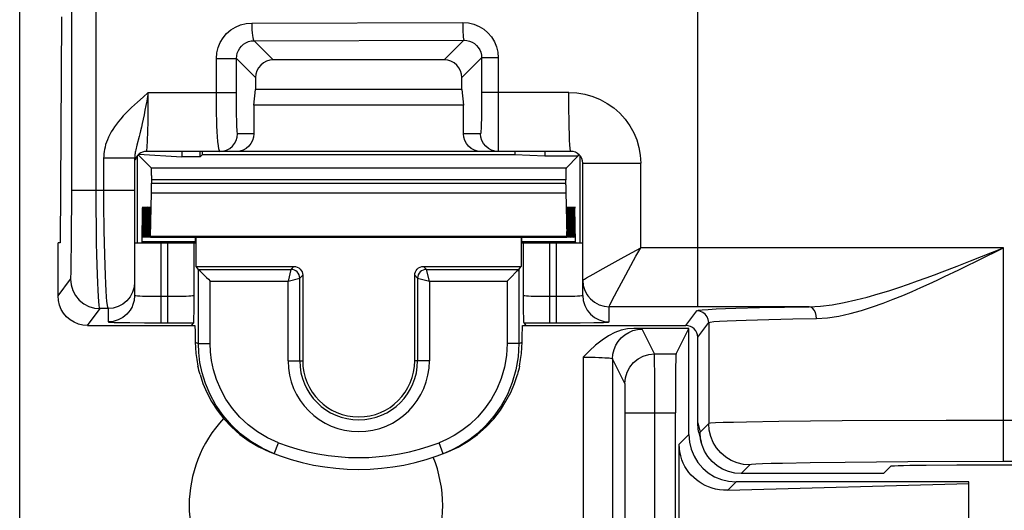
# Model space of a CAD drawing. Header units: millimetres. Extents: x 0 to 210, y 0 to 297.
# Tile 8 of 43: x 57.68 to 63.25, y 152.02 to 154.79. Entities that reach past the tile are written whole.
import ezdxf

# ---------------------------------------------------------------- set-up
doc = ezdxf.new("R2010")
doc.units = ezdxf.units.MM
doc.header["$LTSCALE"] = 19.36
doc.layers.get('0').update_dxf_attribs({"linetype": 'CONTINUOUS'})

msp = doc.modelspace()

# ---------------------------------------------------------------- linework, layer by layer
at = {"color": 7, "linetype": 'Continuous'}
for p, q in [((57.68197, 143.469092), (57.68197, 160.621184)), ((60.082004, 154.561805), (59.115269, 154.561805)), ((59.015303, 154.461839), (59.015303, 154.395138)), ((60.18197, 154.395138), (60.18197, 154.461839)), ((59.006575, 154.305822), (59.015303, 154.395138)), ((60.18197, 154.395138), (59.015303, 154.395138)), ((60.18197, 154.395138), (60.190699, 154.305822)), ((59.006575, 154.305822), (59.006575, 154.145138)), ((60.190699, 154.305822), (59.006575, 154.305822)), ((60.190699, 154.145138), (60.190699, 154.305822)), ((60.798637, 154.045138), (58.398637, 154.045138)), ((58.597965, 154.045138), (58.597965, 154.015339)), ((58.702213, 154.015381), (58.702213, 154.045138)), ((58.715303, 154.028472), (58.715303, 154.045138)), ((60.48197, 154.045138), (60.48197, 154.028472)), ((60.651901, 154.045138), (60.651901, 154.019744)), ((58.33197, 154.006745), (58.33197, 153.231901)), ((58.348637, 153.528472), (58.348637, 154.021885)), ((58.42632, 153.950789), (58.351609, 154.0255)), ((58.355457, 154.028651), (58.597965, 154.015339)), ((58.702213, 154.015381), (58.597965, 154.015381)), ((58.715303, 154.028472), (58.702213, 154.015381)), ((58.715303, 154.028472), (60.48197, 154.028472)), ((60.48197, 154.028472), (60.651901, 154.019744)), ((60.651901, 154.019744), (60.839909, 154.019744)), ((60.770954, 153.950789), (60.839909, 154.019744)), ((60.839909, 154.030809), (60.839909, 154.019744)), ((60.848637, 154.022534), (60.848637, 153.528472)), ((58.427116, 153.909437), (58.426929, 153.930957)), ((60.865303, 153.231901), (60.865303, 153.978472)), ((58.427116, 153.909437), (58.427181, 153.866515)), ((60.770158, 153.909437), (60.770092, 153.884128)), ((60.770104, 153.855763), (60.770092, 153.884128)), ((58.426809, 153.8119), (58.427008, 153.8267)), ((58.427008, 153.8267), (58.427137, 153.845543)), ((58.427137, 153.845543), (58.427181, 153.866515)), ((60.770104, 153.855763), (60.770191, 153.835736)), ((60.770191, 153.835736), (60.770356, 153.818795)), ((60.770356, 153.818795), (60.775078, 153.565186)), ((58.422195, 153.565186), (58.426809, 153.8119)), ((58.377809, 153.715074), (58.377873, 153.697783)), ((58.378559, 153.565186), (58.38155, 153.725091)), ((58.382173, 153.715074), (58.382236, 153.697783)), ((58.382923, 153.565186), (58.385913, 153.725091)), ((58.386536, 153.715074), (58.3866, 153.697783)), ((58.387286, 153.565186), (58.390277, 153.725091)), ((58.3909, 153.715074), (58.390963, 153.697783)), ((58.39165, 153.565186), (58.39464, 153.725091)), ((58.395264, 153.715074), (58.395327, 153.697783)), ((58.396013, 153.565186), (58.399004, 153.725091)), ((58.399627, 153.715074), (58.39969, 153.697783)), ((58.400377, 153.565186), (58.403367, 153.725091)), ((58.403991, 153.715074), (58.404054, 153.697783)), ((58.404741, 153.565186), (58.407731, 153.725091)), ((58.408354, 153.715074), (58.408418, 153.697783)), ((58.409104, 153.565186), (58.412095, 153.725091)), ((58.412718, 153.715074), (58.412781, 153.697783)), ((58.413468, 153.565186), (58.416458, 153.725091)), ((58.417081, 153.715074), (58.417145, 153.697783)), ((58.417831, 153.565186), (58.420822, 153.725091)), ((58.421445, 153.715074), (58.421508, 153.697783)), ((60.779442, 153.565186), (60.776452, 153.725091)), ((60.783806, 153.565186), (60.780815, 153.725091)), ((60.788169, 153.565186), (60.785179, 153.725091)), ((60.792533, 153.565186), (60.789542, 153.725091)), ((60.796896, 153.565186), (60.793906, 153.725091)), ((60.80126, 153.565186), (60.798269, 153.725091)), ((60.805623, 153.565186), (60.802633, 153.725091)), ((60.809987, 153.565186), (60.806997, 153.725091)), ((60.814351, 153.565186), (60.81136, 153.725091)), ((60.818714, 153.565186), (60.815724, 153.725091)), ((60.823689, 153.532689), (60.820087, 153.725091)), ((58.378309, 153.559173), (58.378449, 153.561002)), ((58.378449, 153.561002), (58.378559, 153.565186)), ((58.382672, 153.559173), (58.382813, 153.561002)), ((58.382813, 153.561002), (58.382923, 153.565186)), ((58.387036, 153.559173), (58.387176, 153.561002)), ((58.387176, 153.561002), (58.387286, 153.565186)), ((58.3914, 153.559173), (58.39154, 153.561002)), ((58.39154, 153.561002), (58.39165, 153.565186)), ((58.395763, 153.559173), (58.395904, 153.561002)), ((58.395904, 153.561002), (58.396013, 153.565186)), ((58.400127, 153.559173), (58.400267, 153.561002)), ((58.400267, 153.561002), (58.400377, 153.565186)), ((58.40449, 153.559173), (58.404631, 153.561002)), ((58.404631, 153.561002), (58.404741, 153.565186)), ((58.408854, 153.559173), (58.408994, 153.561002)), ((58.408994, 153.561002), (58.409104, 153.565186)), ((58.413217, 153.559173), (58.413358, 153.561002)), ((58.413358, 153.561002), (58.413468, 153.565186)), ((58.417581, 153.559173), (58.417721, 153.561002)), ((58.417721, 153.561002), (58.417831, 153.565186)), ((60.775329, 153.55916), (58.421945, 153.55916)), ((58.676325, 153.534498), (58.676786, 153.55916)), ((58.680576, 153.395138), (58.680576, 153.55916)), ((60.516697, 153.55916), (60.516697, 153.395138)), ((60.520948, 153.534498), (60.520487, 153.55916)), ((57.898637, 153.228459), (57.898637, 153.528472)), ((57.910933, 153.528472), (57.898637, 153.528472)), ((58.33197, 153.528472), (58.676263, 153.528472)), ((58.676333, 153.533591), (58.676263, 153.528472)), ((60.52094, 153.533591), (60.52101, 153.528472)), ((60.521199, 153.528472), (60.864343, 153.528472)), ((60.823857, 153.528647), (60.823902, 153.528472)), ((58.692805, 153.378832), (58.680576, 153.395138)), ((58.680576, 153.395138), (59.231978, 153.395138)), ((59.965296, 153.395138), (60.516697, 153.395138)), ((60.504468, 153.378832), (60.516697, 153.395138)), ((59.28197, 153.345146), (59.28197, 152.861805)), ((59.915303, 152.861805), (59.915303, 153.345146)), ((60.491614, 153.365977), (60.458982, 153.333344)), ((58.667241, 153.231833), (58.665935, 153.138728)), ((60.531339, 153.138656), (60.530032, 153.231833)), ((60.865303, 153.231901), (60.868185, 153.202642)), ((60.532018, 153.105681), (60.531339, 153.138656)), ((60.532366, 153.093686), (60.532018, 153.105681)), ((58.065279, 153.061805), (58.671742, 153.061805)), ((58.663875, 153.077355), (58.652213, 153.061805)), ((60.525531, 153.061805), (61.448646, 153.061805)), ((60.545061, 153.061805), (60.533398, 153.077355)), ((61.465303, 153.045138), (61.153583, 153.045138)), ((61.39319, 152.900887), (61.465303, 153.045138)), ((61.465303, 152.445115), (61.465303, 153.045138)), ((61.515303, 152.512303), (61.515303, 152.995143)), ((61.389402, 152.716624), (61.388941, 152.567668)), ((61.389147, 151.421269), (61.388941, 152.567668)), ((61.52199, 152.456762), (61.535166, 152.402833)), ((61.410757, 151.699708), (61.410757, 152.390569)), ((62.565557, 152.224894), (62.608844, 152.268181)), ((62.714509, 152.272119), (62.80663, 152.273309)), ((62.80663, 152.273309), (62.980451, 152.274421)), ((62.980451, 152.274421), (63.345728, 152.27464)), ((62.565557, 152.224894), (61.761706, 152.224894)), ((61.684938, 152.131463), (63.048637, 152.168953)), ((63.048637, 152.178472), (61.731947, 152.178472)), ((63.048637, 151.911805), (63.048637, 152.178472))]:
    msp.add_line(p, q, dxfattribs=at)
at = {"color": 9, "linetype": 'Continuous'}
for p, q in [((61.515303, 153.1678), (61.515303, 159.222476)), ((57.976394, 153.764977), (57.976264, 158.681557)), ((58.114618, 153.745885), (58.114449, 158.566594)), ((58.994061, 154.770237), (60.186795, 154.773275)), ((59.006803, 154.670271), (60.193509, 154.67331)), ((59.006803, 154.670271), (59.115269, 154.561805)), ((60.193509, 154.67331), (60.082004, 154.561805)), ((58.793951, 154.334224), (58.793815, 154.569608)), ((58.793815, 154.569608), (58.907535, 154.569608)), ((58.907598, 154.347349), (58.907535, 154.569608)), ((58.907535, 154.569608), (59.015303, 154.461839)), ((60.293801, 154.57367), (60.18197, 154.461839)), ((60.293801, 154.57367), (60.293731, 154.344064)), ((60.38807, 154.57367), (60.293801, 154.57367)), ((58.408841, 154.30384), (58.409101, 154.378472)), ((58.409114, 154.378472), (58.907535, 154.378472)), ((60.786357, 154.378472), (60.293801, 154.378472)), ((58.90796, 154.292799), (58.907598, 154.347349)), ((58.90862, 154.245829), (58.90796, 154.292799)), ((58.35761, 154.129084), (58.344967, 154.081134)), ((59.006575, 154.145138), (58.913681, 154.145138)), ((60.287671, 154.145138), (60.190699, 154.145138)), ((58.156508, 154.006745), (58.156691, 153.74607)), ((58.33197, 154.006745), (58.156508, 154.006745)), ((60.770954, 153.950789), (58.42632, 153.950789)), ((60.865303, 153.978472), (61.193211, 153.978472)), ((61.193211, 153.501038), (61.193211, 153.978472)), ((60.770092, 153.884128), (58.427181, 153.884128)), ((58.33197, 153.823805), (57.976442, 153.823682)), ((58.427181, 153.866515), (60.770092, 153.866515)), ((57.975747, 153.601249), (57.976394, 153.764977)), ((58.426809, 153.8119), (60.770465, 153.8119)), ((58.115875, 153.596567), (58.114618, 153.745885)), ((58.156691, 153.74607), (58.158131, 153.598027)), ((57.974953, 153.508487), (57.975747, 153.601249)), ((58.676325, 153.534498), (58.373622, 153.534497)), ((60.775078, 153.565186), (58.422195, 153.565186)), ((60.823652, 153.534497), (60.520948, 153.534498)), ((58.48197, 153.076687), (58.48197, 153.528472)), ((58.517254, 153.528472), (58.517254, 153.076687)), ((58.667241, 153.528472), (58.667241, 153.231833)), ((60.530032, 153.231833), (60.530032, 153.528472)), ((60.680019, 153.076687), (60.680019, 153.528472)), ((60.715303, 153.528472), (60.715303, 153.076687)), ((61.166281, 153.452859), (61.193308, 153.501038)), ((63.244075, 153.501083), (61.193211, 153.501038)), ((63.057451, 153.42674), (63.244075, 153.501083)), ((63.099289, 153.428977), (63.244075, 153.501083)), ((63.244075, 152.292571), (63.244075, 153.501083)), ((61.095451, 153.32353), (61.166281, 153.452859)), ((62.981576, 153.397023), (63.057451, 153.42674)), ((58.692805, 152.959901), (58.692805, 153.378832)), ((58.692809, 153.378827), (59.215666, 153.378827)), ((59.215666, 153.378827), (59.199002, 153.31217)), ((59.215666, 153.378827), (59.231978, 153.395138)), ((59.965296, 153.395138), (59.981607, 153.378827)), ((59.998271, 153.31217), (59.981607, 153.378827)), ((59.981607, 153.378827), (60.504464, 153.378827)), ((60.504468, 153.378832), (60.504468, 152.959901)), ((60.923882, 153.352022), (60.98073, 153.383862)), ((57.898637, 153.228459), (57.969894, 153.323473)), ((58.759466, 152.959901), (58.759466, 153.31217)), ((58.759466, 153.31217), (59.199002, 153.31217)), ((59.199002, 153.31217), (59.265658, 153.328834)), ((59.199002, 152.861805), (59.199002, 153.31217)), ((59.265658, 153.328834), (59.28197, 153.345146)), ((59.265658, 152.861805), (59.265658, 153.328834)), ((59.915303, 153.345146), (59.931615, 153.328834)), ((59.931615, 153.328834), (59.931615, 152.861805)), ((59.931615, 153.328834), (59.998271, 153.31217)), ((59.998271, 153.31217), (59.998271, 152.861805)), ((59.998271, 153.31217), (60.437807, 153.31217)), ((60.437807, 153.31217), (60.437807, 152.959901)), ((60.886116, 153.330464), (60.923882, 153.352022)), ((61.059592, 153.256816), (61.095451, 153.32353)), ((58.48197, 153.226665), (58.540572, 153.226731)), ((60.680019, 153.226665), (60.738472, 153.226729)), ((58.065279, 153.061805), (58.136546, 153.156831)), ((58.18197, 153.156973), (58.136546, 153.156831)), ((58.18197, 153.156973), (58.18197, 153.081924)), ((62.144984, 153.1678), (61.015303, 153.167688)), ((61.015303, 153.081924), (61.015303, 153.167688)), ((61.448646, 153.061805), (61.510891, 153.144801)), ((61.73106, 153.159167), (61.863838, 153.162707)), ((61.863838, 153.162707), (62.005321, 153.165568)), ((62.005321, 153.165568), (62.144984, 153.1678)), ((61.789253, 153.092511), (61.916924, 153.096051)), ((61.916924, 153.096051), (62.052965, 153.098911)), ((62.052965, 153.098911), (62.187257, 153.101144)), ((58.388355, 153.076949), (58.48197, 153.076687)), ((58.48197, 153.076687), (58.593321, 153.076858)), ((58.593321, 153.076858), (58.663875, 153.077355)), ((60.533398, 153.077355), (60.567677, 153.077068)), ((60.567677, 153.077068), (60.640987, 153.076734)), ((60.640987, 153.076734), (60.762216, 153.076751)), ((60.762216, 153.076751), (60.850981, 153.077256)), ((60.850981, 153.077256), (60.927226, 153.078218)), ((61.270707, 152.900887), (61.200776, 153.040774)), ((61.515303, 152.995143), (61.577552, 153.078145)), ((61.577552, 153.078145), (61.577552, 152.507367)), ((58.692805, 152.959901), (58.759466, 152.959901)), ((60.504468, 152.959901), (60.437807, 152.959901)), ((60.867471, 152.882779), (60.867471, 151.207498)), ((61.034123, 152.874164), (61.034123, 151.216112)), ((61.104055, 152.734278), (61.034123, 152.874164)), ((61.270707, 152.900887), (61.39319, 152.900887)), ((61.271734, 152.856987), (61.271363, 152.882717)), ((59.199002, 152.861805), (59.28197, 152.861805)), ((59.998271, 152.861805), (59.915303, 152.861805)), ((61.272261, 152.792386), (61.271734, 152.856987)), ((61.272814, 152.609322), (61.272261, 152.792386)), ((61.105438, 152.692873), (61.105082, 152.712376)), ((61.10577, 152.664738), (61.105438, 152.692873)), ((61.106111, 152.608964), (61.10577, 152.664738)), ((61.106154, 151.498359), (61.106111, 152.608964)), ((61.272508, 151.347867), (61.272814, 152.609322)), ((61.106179, 152.567668), (61.388941, 152.567668)), ((61.515303, 152.512303), (61.528495, 152.45831)), ((61.577552, 152.507367), (61.528495, 152.45831)), ((61.974176, 152.519273), (61.790401, 152.516298)), ((62.332311, 152.522828), (61.974176, 152.519273)), ((62.920563, 152.525527), (62.332311, 152.522828)), ((65.663178, 152.525884), (62.920563, 152.525527)), ((61.465303, 152.445115), (61.410757, 152.390569)), ((59.120399, 152.337554), (59.14431, 152.399785)), ((60.076875, 152.337554), (60.052963, 152.399785)), ((61.810865, 152.274053), (61.761706, 152.224894)), ((62.151913, 152.28596), (61.993948, 152.282985)), ((62.348682, 152.288459), (62.151913, 152.28596)), ((62.703188, 152.291184), (62.348682, 152.288459)), ((63.244075, 152.292571), (62.703188, 152.291184)), ((65.497387, 152.292571), (63.244075, 152.292571)), ((61.731947, 152.178472), (61.684938, 152.131463))]:
    msp.add_line(p, q, dxfattribs=at)
at = {"color": 7, "linetype": 'Continuous'}
for points in [[(57.918599, 154.80479), (57.913299, 153.831786), (57.910933, 153.528472)], [(59.115269, 154.561805), (59.095407, 154.559757), (59.077005, 154.554195), (59.059754, 154.544914), (59.044578, 154.53253), (59.032195, 154.517354), (59.022913, 154.500103), (59.017351, 154.481701), (59.015303, 154.461839)], [(60.18197, 154.461839), (60.179922, 154.481701), (60.17436, 154.500103), (60.165079, 154.517354), (60.152695, 154.53253), (60.137519, 154.544914), (60.120268, 154.554195), (60.101866, 154.559757), (60.082004, 154.561805)], [(59.006575, 154.145138), (59.004527, 154.12528), (58.998963, 154.106876), (58.989675, 154.089619), (58.977282, 154.074434), (58.962093, 154.062042), (58.944828, 154.052753), (58.926413, 154.047187), (58.90654, 154.045138)], [(60.290733, 154.045138), (60.27086, 154.047187), (60.252445, 154.052753), (60.23518, 154.062042), (60.219991, 154.074434), (60.207598, 154.089619), (60.198311, 154.106876), (60.192746, 154.12528), (60.190699, 154.145138)], [(58.426929, 153.930957), (58.426799, 153.939224), (58.42665, 153.945466), (58.426491, 153.949275), (58.42632, 153.950789)], [(60.770954, 153.950789), (60.770782, 153.949275), (60.770623, 153.945466), (60.770474, 153.939224), (60.770344, 153.930957), (60.770158, 153.909437)], [(58.373371, 153.528472), (58.373416, 153.528647), (58.37346, 153.52916), (58.373503, 153.530015), (58.373544, 153.531196), (58.373584, 153.532689), (58.377186, 153.725091)], [(58.377186, 153.725091), (58.377296, 153.729274), (58.377408, 153.731045), (58.377436, 153.731104)], [(58.377436, 153.731104), (58.377526, 153.730336), (58.377638, 153.727349), (58.377734, 153.722061), (58.377809, 153.715074)], [(58.38155, 153.725091), (58.381659, 153.729274), (58.381771, 153.731045), (58.3818, 153.731104)], [(58.3818, 153.731104), (58.381889, 153.730336), (58.382001, 153.727349), (58.382097, 153.722061), (58.382173, 153.715074)], [(58.385913, 153.725091), (58.386023, 153.729274), (58.386135, 153.731045), (58.386163, 153.731104)], [(58.386163, 153.731104), (58.386253, 153.730336), (58.386365, 153.727349), (58.386461, 153.722061), (58.386536, 153.715074)], [(58.390277, 153.725091), (58.390387, 153.729274), (58.390498, 153.731045), (58.390527, 153.731104)], [(58.390527, 153.731104), (58.390617, 153.730336), (58.390728, 153.727349), (58.390825, 153.722061), (58.3909, 153.715074)], [(58.39464, 153.725091), (58.39475, 153.729274), (58.394862, 153.731045), (58.39489, 153.731104)], [(58.39489, 153.731104), (58.39498, 153.730336), (58.395092, 153.727349), (58.395188, 153.722061), (58.395264, 153.715074)], [(58.399004, 153.725091), (58.399114, 153.729274), (58.399226, 153.731045), (58.399254, 153.731104)], [(58.399254, 153.731104), (58.399344, 153.730336), (58.399456, 153.727349), (58.399552, 153.722061), (58.399627, 153.715074)], [(58.403367, 153.725091), (58.403477, 153.729274), (58.403589, 153.731045), (58.403618, 153.731104)], [(58.403618, 153.731104), (58.403707, 153.730336), (58.403819, 153.727349), (58.403915, 153.722061), (58.403991, 153.715074)], [(58.407731, 153.725091), (58.407841, 153.729274), (58.407953, 153.731045), (58.407981, 153.731104)], [(58.407981, 153.731104), (58.408071, 153.730336), (58.408183, 153.727349), (58.408279, 153.722061), (58.408354, 153.715074)], [(58.412095, 153.725091), (58.412204, 153.729274), (58.412316, 153.731045), (58.412345, 153.731104)], [(58.412345, 153.731104), (58.412434, 153.730336), (58.412546, 153.727349), (58.412642, 153.722061), (58.412718, 153.715074)], [(58.416458, 153.725091), (58.416568, 153.729274), (58.41668, 153.731045), (58.416708, 153.731104)], [(58.416708, 153.731104), (58.416798, 153.730336), (58.41691, 153.727349), (58.417006, 153.722061), (58.417081, 153.715074)], [(58.420822, 153.725091), (58.420932, 153.729274), (58.421043, 153.731045), (58.421072, 153.731104)], [(58.421072, 153.731104), (58.421162, 153.730336), (58.421273, 153.727349), (58.42137, 153.722061), (58.421445, 153.715074)], [(60.775765, 153.697783), (60.775828, 153.715074), (60.775904, 153.722061), (60.776, 153.727349), (60.776112, 153.730336), (60.776201, 153.731104)], [(60.776201, 153.731104), (60.77623, 153.731045), (60.776342, 153.729274), (60.776452, 153.725091)], [(60.780129, 153.697783), (60.780147, 153.707055), (60.780192, 153.715074), (60.780267, 153.722061), (60.780363, 153.727349), (60.780475, 153.730336), (60.780565, 153.731104)], [(60.780565, 153.731104), (60.780593, 153.731045), (60.780705, 153.729274), (60.780815, 153.725091)], [(60.784492, 153.697783), (60.78451, 153.707055), (60.784555, 153.715074), (60.784631, 153.722061), (60.784727, 153.727349), (60.784839, 153.730336), (60.784928, 153.731104)], [(60.784928, 153.731104), (60.784957, 153.731045), (60.785069, 153.729274), (60.785179, 153.725091)], [(60.788856, 153.697783), (60.788874, 153.707055), (60.788919, 153.715074), (60.788994, 153.722061), (60.789091, 153.727349), (60.789202, 153.730336), (60.789292, 153.731104)], [(60.789292, 153.731104), (60.789321, 153.731045), (60.789432, 153.729274), (60.789542, 153.725091)], [(60.793219, 153.697783), (60.793237, 153.707055), (60.793283, 153.715074), (60.793358, 153.722061), (60.793454, 153.727349), (60.793566, 153.730336), (60.793656, 153.731104)], [(60.793656, 153.731104), (60.793684, 153.731045), (60.793796, 153.729274), (60.793906, 153.725091)], [(60.797583, 153.697783), (60.797601, 153.707055), (60.797646, 153.715074), (60.797721, 153.722061), (60.797818, 153.727349), (60.79793, 153.730336), (60.798019, 153.731104)], [(60.798019, 153.731104), (60.798048, 153.731045), (60.79816, 153.729274), (60.798269, 153.725091)], [(60.801946, 153.697783), (60.80201, 153.715074), (60.802085, 153.722061), (60.802181, 153.727349), (60.802293, 153.730336), (60.802383, 153.731104)], [(60.802383, 153.731104), (60.802411, 153.731045), (60.802523, 153.729274), (60.802633, 153.725091)], [(60.80631, 153.697783), (60.806373, 153.715074), (60.806449, 153.722061), (60.806545, 153.727349), (60.806657, 153.730336), (60.806746, 153.731104)], [(60.806746, 153.731104), (60.806775, 153.731045), (60.806887, 153.729274), (60.806997, 153.725091)], [(60.810674, 153.697783), (60.810737, 153.715074), (60.810812, 153.722061), (60.810908, 153.727349), (60.81102, 153.730336), (60.81111, 153.731104)], [(60.81111, 153.731104), (60.811138, 153.731045), (60.81125, 153.729274), (60.81136, 153.725091)], [(60.815037, 153.697783), (60.8151, 153.715074), (60.815176, 153.722061), (60.815272, 153.727349), (60.815384, 153.730336), (60.815473, 153.731104)], [(60.815473, 153.731104), (60.815502, 153.731045), (60.815614, 153.729274), (60.815724, 153.725091)], [(60.819401, 153.697783), (60.819464, 153.715074), (60.819539, 153.722061), (60.819636, 153.727349), (60.819747, 153.730336), (60.819837, 153.731104)], [(60.819837, 153.731104), (60.819866, 153.731045), (60.819977, 153.729274), (60.820087, 153.725091)], [(60.775329, 153.559173), (60.775418, 153.55994), (60.77553, 153.562928), (60.775626, 153.568216), (60.775702, 153.575203), (60.775765, 153.592493)], [(58.421945, 153.559173), (58.421973, 153.559231), (58.422085, 153.561002), (58.422195, 153.565186)], [(60.775078, 153.565186), (60.775188, 153.561002), (60.7753, 153.559231), (60.775329, 153.559173)], [(60.779442, 153.565186), (60.779552, 153.561002), (60.779664, 153.559231), (60.779692, 153.559173)], [(60.779692, 153.559173), (60.779782, 153.55994), (60.779894, 153.562928), (60.77999, 153.568216), (60.780065, 153.575203), (60.78011, 153.583221)], [(60.783806, 153.565186), (60.783915, 153.561002), (60.784027, 153.559231), (60.784056, 153.559173)], [(60.784056, 153.559173), (60.784145, 153.55994), (60.784257, 153.562928), (60.784353, 153.568216), (60.784429, 153.575203), (60.784474, 153.583221)], [(60.788169, 153.565186), (60.788279, 153.561002), (60.788391, 153.559231), (60.788419, 153.559173)], [(60.788419, 153.559173), (60.788509, 153.55994), (60.788621, 153.562928), (60.788717, 153.568216), (60.788792, 153.575203), (60.788838, 153.583221)], [(60.792533, 153.565186), (60.792642, 153.561002), (60.792754, 153.559231), (60.792783, 153.559173)], [(60.792783, 153.559173), (60.792873, 153.55994), (60.792984, 153.562928), (60.793081, 153.568216), (60.793156, 153.575203), (60.793201, 153.583221)], [(60.796896, 153.565186), (60.797006, 153.561002), (60.797118, 153.559231), (60.797146, 153.559173)], [(60.797146, 153.559173), (60.797236, 153.55994), (60.797348, 153.562928), (60.797444, 153.568216), (60.79752, 153.575203), (60.797565, 153.583221)], [(60.80126, 153.565186), (60.80137, 153.561002), (60.801482, 153.559231), (60.80151, 153.559173)], [(60.80151, 153.559173), (60.8016, 153.55994), (60.801712, 153.562928), (60.801808, 153.568216), (60.801883, 153.575203), (60.801928, 153.583221)], [(60.805623, 153.565186), (60.805733, 153.561002), (60.805845, 153.559231), (60.805874, 153.559173)], [(60.805874, 153.559173), (60.805963, 153.55994), (60.806075, 153.562928), (60.806171, 153.568216), (60.806247, 153.575203), (60.806292, 153.583221)], [(60.809987, 153.565186), (60.810097, 153.561002), (60.810209, 153.559231), (60.810237, 153.559173)], [(60.810237, 153.559173), (60.810327, 153.55994), (60.810439, 153.562928), (60.810535, 153.568216), (60.81061, 153.575203), (60.810655, 153.583221)], [(60.814351, 153.565186), (60.81446, 153.561002), (60.814572, 153.559231), (60.814601, 153.559173)], [(60.814601, 153.559173), (60.81469, 153.55994), (60.814802, 153.562928), (60.814898, 153.568216), (60.814974, 153.575203), (60.815019, 153.583221)], [(60.818714, 153.565186), (60.818824, 153.561002), (60.818936, 153.559231), (60.818964, 153.559173)], [(60.818964, 153.559173), (60.819054, 153.55994), (60.819166, 153.562928), (60.819262, 153.568216), (60.819337, 153.575203), (60.819383, 153.583221)], [(60.823689, 153.532689), (60.823729, 153.531196), (60.823771, 153.530015), (60.823814, 153.52916), (60.823857, 153.528647)], [(58.692809, 153.378827), (58.69377, 153.377882), (58.69624, 153.375396), (58.700287, 153.371376), (58.738319, 153.333317)], [(59.231978, 153.395138), (59.241909, 153.394114), (59.251111, 153.391333), (59.259738, 153.38669), (59.267328, 153.380497), (59.273522, 153.372906), (59.278164, 153.364279), (59.280946, 153.355077), (59.28197, 153.345146)], [(59.915303, 153.345146), (59.916327, 153.355077), (59.919109, 153.364279), (59.923751, 153.372906), (59.929945, 153.380497), (59.937535, 153.38669), (59.946162, 153.391333), (59.955365, 153.394114), (59.965296, 153.395138)], [(60.504468, 153.378832), (60.503551, 153.377891), (60.501072, 153.375435), (60.497056, 153.371395), (60.491614, 153.365977)], [(58.738319, 153.333317), (58.748523, 153.323001), (58.759466, 153.31217)], [(60.458982, 153.333344), (60.448653, 153.323128), (60.437807, 153.31217)], [(60.865303, 153.317677), (60.868184, 153.288422), (60.876718, 153.260289), (60.890577, 153.234359), (60.893999, 153.229451)], [(58.065279, 153.061805), (58.0389, 153.063944), (58.013781, 153.069961), (57.98964, 153.080001), (57.967328, 153.09363), (57.947472, 153.110639), (57.930463, 153.130496), (57.916834, 153.15281), (57.906794, 153.176953), (57.900776, 153.202075), (57.898637, 153.228459)], [(58.33197, 153.231901), (58.329088, 153.202642), (58.320552, 153.174507), (58.316945, 153.166476)], [(60.868185, 153.202642), (60.876721, 153.174507), (60.878216, 153.171025)], [(58.665935, 153.138728), (58.665256, 153.105721), (58.664908, 153.093705), (58.664559, 153.084876), (58.664215, 153.07945), (58.663875, 153.077355)], [(60.533398, 153.077355), (60.533058, 153.079453), (60.532714, 153.084873), (60.532366, 153.093686)], [(58.671742, 153.061805), (58.67231, 153.058915), (58.672858, 153.050729), (58.673389, 153.037117), (58.673894, 153.018472), (58.674359, 152.995187), (58.674788, 152.96713)], [(60.522485, 152.96713), (60.522915, 152.995187), (60.52338, 153.018472), (60.523884, 153.037117), (60.524416, 153.050729), (60.524963, 153.058915), (60.525531, 153.061805)], [(61.153583, 153.045138), (61.11883, 153.042634), (61.08338, 153.034691), (61.046991, 153.021213), (61.010382, 153.002483), (60.974273, 152.978444), (60.93842, 152.950025), (60.902819, 152.918251), (60.867471, 152.882779)], [(61.515303, 152.995143), (61.513938, 153.008386), (61.510229, 153.020656), (61.504039, 153.032161), (61.49578, 153.042282), (61.485659, 153.050541), (61.474156, 153.056731), (61.461887, 153.06044), (61.448646, 153.061805)], [(58.674788, 152.96713), (58.67567, 152.93689), (58.678426, 152.903956)], [(59.120399, 152.337554), (59.05216, 152.368273), (58.988805, 152.405768), (58.93112, 152.449051), (58.878895, 152.497846), (58.831803, 152.552455), (58.791372, 152.611033), (58.758239, 152.671866), (58.732416, 152.733527), (58.713654, 152.79448), (58.701375, 152.853347), (58.694785, 152.908563), (58.692805, 152.959901)], [(60.504468, 152.959901), (60.500157, 152.88421), (60.487527, 152.810565), (60.467163, 152.740016), (60.439465, 152.672767), (60.404377, 152.608564), (60.363323, 152.549688), (60.318112, 152.497569), (60.270012, 152.452312), (60.220514, 152.414019), (60.170977, 152.382445), (60.122885, 152.357246), (60.076875, 152.337554)], [(60.518833, 152.903816), (60.521592, 152.936793), (60.522485, 152.96713)], [(58.678426, 152.903956), (58.683055, 152.868919), (58.689558, 152.832364)], [(60.507715, 152.832364), (60.514207, 152.868807), (60.518833, 152.903816)], [(61.39319, 152.900887), (61.392513, 152.895398), (61.391869, 152.882459), (61.391253, 152.861782), (61.390684, 152.834225), (61.390179, 152.80021), (61.389402, 152.716624)], [(58.701458, 152.784447), (58.698171, 152.796271), (58.695091, 152.808199), (58.69222, 152.82023), (58.689558, 152.832364)], [(60.507715, 152.832364), (60.505053, 152.820231), (60.502182, 152.8082), (60.499103, 152.796272), (60.495815, 152.784447)], [(58.701459, 152.784446), (58.718026, 152.73442), (58.739431, 152.683839), (58.766071, 152.633181), (58.798119, 152.583284), (58.835733, 152.534879), (58.878693, 152.489017), (58.926678, 152.446589), (58.979082, 152.408494), (59.034963, 152.375555), (59.094015, 152.348016)], [(60.103259, 152.348016), (60.161614, 152.375189), (60.217311, 152.407917), (60.270095, 152.446188), (60.318564, 152.489001), (60.361783, 152.535164), (60.399498, 152.58377), (60.431433, 152.633577), (60.457935, 152.684036), (60.479279, 152.734503), (60.495815, 152.784446)], [(61.522005, 152.456766), (61.518305, 152.475274), (61.515303, 152.512303)], [(61.465303, 152.445115), (61.468726, 152.402905), (61.478354, 152.362712), (61.494419, 152.324083), (61.516227, 152.288382), (61.543441, 152.25661), (61.575213, 152.229395), (61.610915, 152.207588), (61.649544, 152.191522), (61.689736, 152.181894), (61.731947, 152.178472)], [(61.535166, 152.402833), (61.531338, 152.421918), (61.528495, 152.45831)], [(61.684938, 152.131463), (61.661199, 152.131907), (61.638506, 152.134037), (61.616871, 152.137925), (61.596256, 152.143356), (61.576632, 152.150158), (61.557983, 152.158276), (61.540286, 152.167602), (61.52354, 152.178114), (61.50773, 152.189752), (61.492878, 152.202527), (61.478978, 152.216415), (61.466088, 152.231458), (61.454221, 152.247677), (61.443498, 152.265104), (61.433976, 152.283821), (61.425859, 152.303705), (61.419318, 152.324868), (61.414512, 152.346691), (61.411685, 152.368519), (61.410757, 152.390569)], [(61.76191, 152.224894), (61.725566, 152.227718), (61.689987, 152.23621), (61.656022, 152.250238), (61.62465, 152.269451), (61.596762, 152.293286), (61.572969, 152.321178), (61.553828, 152.352475), (61.539839, 152.386351), (61.535166, 152.402833)], [(62.608844, 152.268181), (62.614027, 152.269034), (62.62728, 152.269858), (62.648814, 152.270659), (62.677992, 152.271417), (62.714509, 152.272119)]]:
    msp.add_lwpolyline(points, dxfattribs=at)
at = {"color": 9, "linetype": 'Continuous'}
for points in [[(58.793815, 154.569608), (58.796363, 154.601175), (58.803562, 154.631278), (58.815633, 154.660299), (58.831918, 154.687093), (58.851924, 154.710695), (58.875375, 154.730946), (58.902129, 154.747549), (58.931297, 154.759956), (58.961823, 154.767437), (58.994061, 154.770237)], [(58.994061, 154.770237), (58.994362, 154.751046), (58.995124, 154.732569), (58.996321, 154.715492), (58.997908, 154.70045), (58.999825, 154.688003), (59.002002, 154.678612), (59.004357, 154.672627), (59.006803, 154.670271)], [(60.186795, 154.773275), (60.186953, 154.754086), (60.187355, 154.735611), (60.187986, 154.718535), (60.188822, 154.703494), (60.189832, 154.691046), (60.190979, 154.681655), (60.19222, 154.675668), (60.193509, 154.67331)], [(60.186795, 154.773275), (60.219083, 154.770666), (60.249688, 154.763378), (60.278976, 154.75116), (60.305844, 154.734771), (60.329328, 154.714815), (60.349375, 154.6915), (60.365797, 154.664953), (60.378033, 154.636021), (60.385379, 154.605705), (60.38807, 154.57367)], [(58.907535, 154.569608), (58.908738, 154.585221), (58.912348, 154.600478), (58.918294, 154.615035), (58.926395, 154.628446), (58.936316, 154.640276), (58.947936, 154.650449), (58.961182, 154.65882), (58.975668, 154.665042), (58.990996, 154.6689), (59.006803, 154.670271)], [(60.193509, 154.67331), (60.209424, 154.672112), (60.224868, 154.668433), (60.239491, 154.662383), (60.25286, 154.654184), (60.264551, 154.644213), (60.274549, 154.632583), (60.28275, 154.619337), (60.288818, 154.604856), (60.292545, 154.589514), (60.293801, 154.57367)], [(60.38807, 154.57367), (60.387696, 154.048129), (60.387637, 154.045138)], [(58.409114, 154.378472), (58.380003, 154.351919), (58.347744, 154.322951)], [(58.409102, 154.378823), (58.400219, 154.329581), (58.395386, 154.303486), (58.390379, 154.277205), (58.385279, 154.251285), (58.380178, 154.226341), (58.375181, 154.202957), (58.370358, 154.181368), (58.365793, 154.161959), (58.361525, 154.144519), (58.35761, 154.129084)], [(60.798637, 154.045138), (60.796716, 154.049242), (60.794842, 154.061453), (60.793061, 154.081469), (60.791418, 154.108799), (60.789952, 154.142769), (60.7887, 154.182543), (60.787693, 154.227141), (60.786956, 154.275466), (60.786507, 154.326327), (60.786357, 154.378472)], [(60.786357, 154.378472), (60.832607, 154.37584), (60.877633, 154.36827), (60.921708, 154.355658), (60.964016, 154.33832), (61.003973, 154.316414), (61.041152, 154.29031), (61.075049, 154.260285), (61.105318, 154.226782), (61.131534, 154.190154), (61.153444, 154.150949), (61.170683, 154.109658), (61.183163, 154.066804), (61.190646, 154.023161), (61.193211, 153.978472)], [(58.347744, 154.322951), (58.331084, 154.307836), (58.314427, 154.29241), (58.298033, 154.276722), (58.282195, 154.260956), (58.267278, 154.245303), (58.253311, 154.229791), (58.240482, 154.214543), (58.22868, 154.199467), (58.217872, 154.184521), (58.208022, 154.169678), (58.199077, 154.154871), (58.191051, 154.140177), (58.183955, 154.125636), (58.177757, 154.111291), (58.172445, 154.097192), (58.167972, 154.083356), (58.164304, 154.069816), (58.161395, 154.056577), (58.159201, 154.043653), (58.157682, 154.031041), (58.156777, 154.018738), (58.156508, 154.006745)], [(58.813715, 154.045138), (58.81079, 154.048808), (58.807897, 154.059566), (58.805171, 154.077085), (58.802717, 154.100307), (58.800569, 154.12766), (58.79877, 154.157899), (58.797328, 154.189122), (58.796137, 154.221778), (58.795212, 154.256128), (58.794475, 154.293075), (58.793951, 154.334224)], [(60.293731, 154.344064), (60.293223, 154.279889), (60.292805, 154.250989), (60.292306, 154.22585), (60.291751, 154.20433), (60.291178, 154.18695), (60.290572, 154.172918), (60.289937, 154.161507), (60.289253, 154.153035), (60.288495, 154.147589), (60.287671, 154.145138)], [(58.398637, 154.045138), (58.399906, 154.04736), (58.401058, 154.053897), (58.402197, 154.064487), (58.40328, 154.078942), (58.4043, 154.097134), (58.405248, 154.118804), (58.406106, 154.143709), (58.406876, 154.171495), (58.407535, 154.201756), (58.408089, 154.234154), (58.408841, 154.30384)], [(58.913681, 154.145138), (58.912763, 154.147886), (58.911892, 154.155238), (58.911058, 154.167609), (58.910294, 154.183757), (58.909635, 154.202901), (58.909073, 154.224071), (58.90862, 154.245829)], [(58.813716, 154.045138), (58.833219, 154.04706), (58.851973, 154.052751), (58.869256, 154.061993), (58.884405, 154.07443), (58.896836, 154.089584), (58.906073, 154.106873), (58.911761, 154.125631), (58.913681, 154.145138)], [(60.387637, 154.045138), (60.368135, 154.04706), (60.349382, 154.05275), (60.332099, 154.061991), (60.316951, 154.074428), (60.304519, 154.089581), (60.295281, 154.10687), (60.289592, 154.125629), (60.287671, 154.145138)], [(58.344967, 154.081134), (58.34252, 154.071648), (58.340352, 154.062916), (58.33846, 154.05485), (58.336838, 154.047375), (58.335472, 154.040421), (58.334352, 154.033927), (58.333463, 154.027842), (58.332793, 154.022117), (58.332328, 154.016716), (58.332057, 154.011586), (58.33197, 154.006744)], [(58.136546, 153.156831), (58.134041, 153.162401), (58.131523, 153.176085), (58.129188, 153.197187), (58.126971, 153.225388), (58.124864, 153.260716), (58.122914, 153.302571), (58.121144, 153.350136), (58.119534, 153.403443), (58.118108, 153.462627), (58.116885, 153.527114), (58.115875, 153.596567)], [(58.158131, 153.598027), (58.159263, 153.528834), (58.160699, 153.462526), (58.162437, 153.401019), (58.164391, 153.345243), (58.166558, 153.296713), (58.168789, 153.256784), (58.171084, 153.223841), (58.173491, 153.19758), (58.176043, 153.177211), (58.178929, 153.163011), (58.18197, 153.156973)], [(57.969894, 153.323473), (57.970648, 153.327884), (57.971371, 153.337929), (57.972063, 153.35371), (57.972722, 153.374921), (57.973351, 153.401454), (57.973937, 153.432822), (57.974953, 153.508487)], [(60.98073, 153.383862), (61.098682, 153.44914), (61.144877, 153.474357), (61.193211, 153.501135)], [(62.991675, 153.376202), (63.029091, 153.39443), (63.099289, 153.428977)], [(59.265658, 153.328834), (59.264695, 153.338585), (59.261849, 153.347961), (59.257228, 153.356603), (59.251011, 153.364178), (59.243436, 153.370396), (59.234794, 153.375017), (59.225417, 153.377863), (59.215666, 153.378827)], [(59.981607, 153.378827), (59.971856, 153.377863), (59.96248, 153.375017), (59.953838, 153.370396), (59.946263, 153.364179), (59.940046, 153.356604), (59.935425, 153.347962), (59.932578, 153.338585), (59.931615, 153.328834)], [(62.144984, 153.1678), (62.210026, 153.171202), (62.27576, 153.179282), (62.342753, 153.191152), (62.409302, 153.205868), (62.474025, 153.222464), (62.536529, 153.240219), (62.59579, 153.258412), (62.652336, 153.276757), (62.706338, 153.295101), (62.757844, 153.313199), (62.806909, 153.330943), (62.853684, 153.348229), (62.898299, 153.365028), (62.981576, 153.397023)], [(62.187257, 153.101144), (62.249666, 153.105768), (62.313002, 153.114922), (62.377397, 153.129158), (62.441409, 153.146825), (62.503649, 153.166689), (62.563743, 153.188046), (62.620746, 153.209813), (62.675095, 153.231892), (62.727033, 153.25387), (62.776546, 153.275622), (62.823731, 153.296893), (62.868699, 153.317658), (62.911604, 153.337804), (62.991675, 153.376202)], [(57.969894, 153.323473), (57.973102, 153.290968), (57.98259, 153.259712), (57.997992, 153.230905), (58.018717, 153.205654), (58.04397, 153.18493), (58.072779, 153.169528), (58.104038, 153.16004), (58.136546, 153.156831)], [(60.865303, 153.317717), (60.867577, 153.319391), (60.874492, 153.323645), (60.886116, 153.330464)], [(58.33197, 153.30695), (58.329088, 153.277691), (58.320552, 153.249556), (58.30669, 153.223627), (58.288036, 153.2009), (58.265305, 153.182249), (58.239372, 153.168389), (58.211233, 153.159855), (58.18197, 153.156973)], [(61.015266, 153.167688), (61.016075, 153.170738), (61.019462, 153.17852), (61.025441, 153.190946), (61.034084, 153.208074), (61.04551, 153.230081), (61.059592, 153.256816)], [(58.33197, 153.231902), (58.333793, 153.231076), (58.339288, 153.230285), (58.348494, 153.229513), (58.361065, 153.228802), (58.376226, 153.228187), (58.393793, 153.227665), (58.413584, 153.227241), (58.435163, 153.226926), (58.458152, 153.226736), (58.48197, 153.226665)], [(58.540572, 153.226731), (58.563308, 153.226917), (58.584909, 153.227228), (58.604861, 153.22765), (58.622687, 153.228177), (58.637964, 153.228792), (58.650335, 153.229485), (58.659467, 153.230236), (58.665138, 153.231015), (58.667241, 153.231833)], [(60.530032, 153.231833), (60.532146, 153.231013), (60.537826, 153.230234), (60.546928, 153.229486), (60.559231, 153.228796), (60.574435, 153.228182), (60.592179, 153.227656), (60.612015, 153.227234), (60.633561, 153.226922), (60.656422, 153.226733), (60.680019, 153.226665)], [(60.738472, 153.226729), (60.761264, 153.226917), (60.783173, 153.227233), (60.803415, 153.227663), (60.82127, 153.228195), (60.836528, 153.228817)], [(60.836528, 153.228817), (60.84892, 153.229522), (60.857985, 153.230285), (60.86347, 153.231074), (60.865303, 153.231902)], [(60.893999, 153.229451), (60.909229, 153.211629), (60.931959, 153.192974), (60.957894, 153.17911), (60.986036, 153.170572), (61.015303, 153.167688)], [(58.316945, 153.166476), (58.30669, 153.148578), (58.288036, 153.125851), (58.265305, 153.1072), (58.239372, 153.09334), (58.211233, 153.084806), (58.18197, 153.081924)], [(60.878216, 153.171025), (60.890583, 153.148578), (60.909237, 153.125851), (60.931968, 153.1072), (60.957901, 153.09334), (60.98604, 153.084806), (61.015303, 153.081924)], [(61.510891, 153.144801), (61.520264, 153.147488), (61.541422, 153.150072), (61.575164, 153.152568), (61.619086, 153.154934), (61.671629, 153.157133), (61.73106, 153.159167)], [(61.577552, 153.078145), (61.575277, 153.095394), (61.568616, 153.111468), (61.558022, 153.125272), (61.544218, 153.135865), (61.528142, 153.142527), (61.510891, 153.144801)], [(62.187257, 153.101144), (62.185695, 153.118252), (62.181405, 153.134215), (62.174676, 153.147962), (62.165958, 153.158573), (62.155835, 153.165337), (62.144984, 153.1678)], [(61.577552, 153.078145), (61.586037, 153.080832), (61.606908, 153.083416), (61.639244, 153.085912), (61.681586, 153.088278), (61.732104, 153.090477), (61.789253, 153.092511)], [(58.18197, 153.081924), (58.185673, 153.0811), (58.196606, 153.080308), (58.215207, 153.079536), (58.24016, 153.078825), (58.270439, 153.07821), (58.305616, 153.077688), (58.388355, 153.076949)], [(60.927226, 153.078218), (60.957753, 153.07884), (60.982434, 153.079545), (61.000667, 153.080308), (61.01152, 153.081098), (61.015303, 153.081924)], [(61.034123, 152.874164), (61.036183, 152.900222), (61.042294, 152.925639), (61.052305, 152.949788), (61.065971, 152.972077), (61.082955, 152.991955), (61.102838, 153.008934), (61.125132, 153.022596), (61.149288, 153.032605), (61.174711, 153.038715), (61.200776, 153.040774)], [(61.200776, 153.040774), (61.199086, 153.041543), (61.194872, 153.042299), (61.18808, 153.043046), (61.178866, 153.043774), (61.167384, 153.04447), (61.153583, 153.045138)], [(58.674788, 152.96713), (58.677782, 152.965887), (58.68078, 152.964659), (58.683781, 152.963446), (58.686785, 152.962249), (58.689793, 152.961067), (58.692805, 152.959901)], [(59.14431, 152.399785), (59.082653, 152.427797), (59.025874, 152.461178), (58.973934, 152.500084), (58.926953, 152.544049), (58.8847, 152.593273), (58.84818, 152.645919), (58.818472, 152.700668), (58.795118, 152.756163), (58.778314, 152.810979), (58.76718, 152.864002), (58.760795, 152.913444), (58.759466, 152.959901)], [(60.437807, 152.959901), (60.433684, 152.891401), (60.422559, 152.825498), (60.40426, 152.762012), (60.379302, 152.701479), (60.347582, 152.64382), (60.310772, 152.590708), (60.270068, 152.543895), (60.22679, 152.503068), (60.182268, 152.468676), (60.137657, 152.440188), (60.094755, 152.417177), (60.052963, 152.399785)], [(60.504468, 152.959901), (60.50748, 152.961067), (60.510488, 152.962249), (60.513493, 152.963446), (60.516494, 152.964659), (60.519491, 152.965887), (60.522485, 152.96713)], [(60.867471, 152.882779), (60.890707, 152.882691), (60.913509, 152.882439), (60.935485, 152.882017), (60.956033, 152.881444), (60.974775, 152.880726), (60.991034, 152.879907), (61.004305, 152.879035), (61.014962, 152.878115), (61.023138, 152.877169), (61.029027, 152.876194), (61.032719, 152.875193), (61.034123, 152.874164)], [(61.104055, 152.734278), (61.107266, 152.766775), (61.116757, 152.798023), (61.13216, 152.826823), (61.152886, 152.852068), (61.178138, 152.872789), (61.206945, 152.888188), (61.238202, 152.897676), (61.270707, 152.900887)], [(61.271363, 152.882717), (61.271162, 152.891682), (61.270943, 152.897998), (61.270707, 152.900887)], [(61.105082, 152.712376), (61.104899, 152.719442), (61.10471, 152.725258), (61.10451, 152.729675), (61.10429, 152.73268), (61.104055, 152.734278)], [(61.790401, 152.516298), (61.717479, 152.51465), (61.658763, 152.512911), (61.61539, 152.511104), (61.588174, 152.509259), (61.577552, 152.507367)], [(61.810865, 152.274053), (61.774371, 152.276931), (61.738775, 152.285482), (61.704954, 152.299496), (61.67374, 152.318626), (61.645902, 152.342403), (61.622125, 152.370241), (61.602994, 152.401455), (61.588981, 152.435276), (61.58043, 152.470872), (61.577552, 152.507367)], [(61.993948, 152.282985), (61.931202, 152.281337), (61.880793, 152.279598), (61.843406, 152.27779), (61.820228, 152.275946), (61.810865, 152.274053)]]:
    msp.add_lwpolyline(points, dxfattribs=at)
at = {"color": 7, "linetype": 'Continuous'}
for centre, radius, start, end in [((58.398637, 153.978491), 0.066663, 90, 165.01504), ((60.798637, 153.978472), 0.066667, 0, 90), ((59.598637, 152.861805), 0.316667, 180, 360), ((59.35697, 152.045138), 0.716667, 136.768905, 223.230418), ((59.598637, 153.582169), 1.333333, 247.761276, 292.238723), ((59.35697, 152.045138), 0.716667, 337.5, 22.385253)]:
    msp.add_arc(centre, radius, start, end, dxfattribs=at)
at = {"color": 9, "linetype": 'Continuous'}
for centre, radius, start, end in [((59.598637, 152.861805), 0.399635, 180, 360), ((59.598637, 152.861805), 0.332978, 180, 360), ((59.598637, 153.582169), 1.266667, 248.980936, 291.019064)]:
    msp.add_arc(centre, radius, start, end, dxfattribs=at)

doc.saveas('drawing.dxf')
